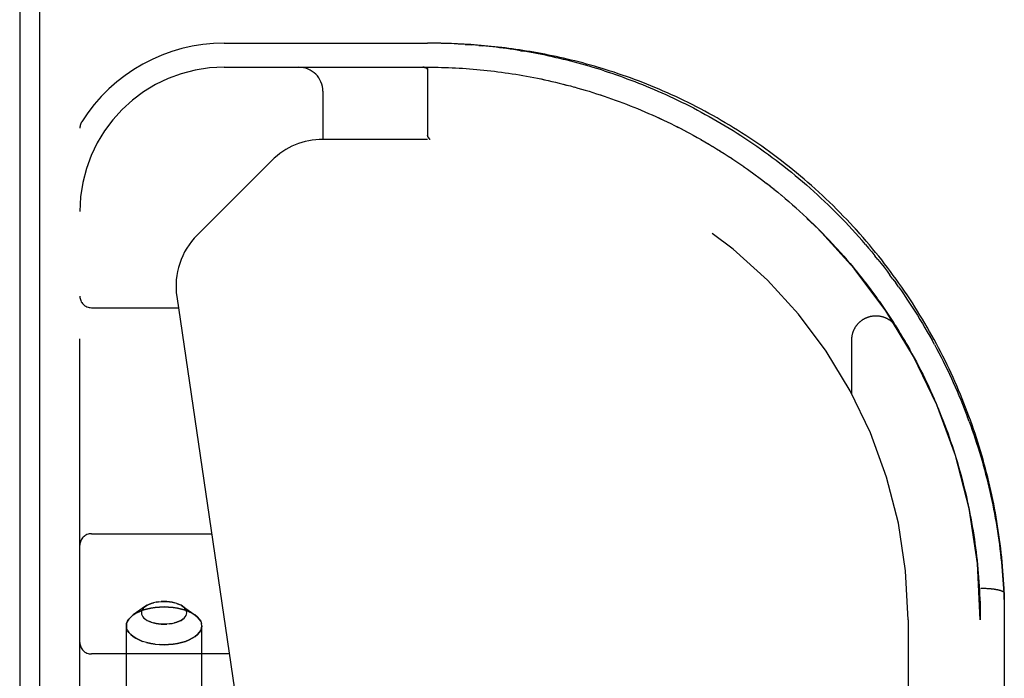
# Model space of a CAD drawing. Header units: inches. Extents: x 0 to 212, y 0 to 138.
# Tile 213 of 256: x 42.96 to 45.52, y 114.03 to 115.74. Entities that reach past the tile are written whole.
import ezdxf

# ---------------------------------------------------------------- set-up
doc = ezdxf.new("R2010")
doc.units = ezdxf.units.IN
doc.header["$LTSCALE"] = 11.6875
doc.header["$MEASUREMENT"] = 0
doc.linetypes.add('HIDDEN', pattern=[0.2, 0.1, -0.1])
doc.layers.get('0').update_dxf_attribs({"linetype": 'CONTINUOUS'})
doc.layers.add('LEFTHAND_DOOR_ASSEMBLY', color=7, linetype='CONTINUOUS')

msp = doc.modelspace()

# ---------------------------------------------------------------- linework, layer by layer
at = {"color": 7, "linetype": 'Continuous'}
msp.add_line((43.0115, 113.2664), (43.0115, 131.026), dxfattribs=at)
at = {"color": 3, "linetype": 'Continuous'}
msp.add_line((42.9595, 130.914), (42.9595, 113.366), dxfattribs=at)
at = {"layer": 'LEFTHAND_DOOR_ASSEMBLY', "color": 8, "linetype": 'HIDDEN'}
for p, q in [((43.491, 115.6815), (44.0198, 115.6815)), ((44.0286, 115.6815), (44.0198, 115.6815)), ((44.153, 115.6756), (44.1619, 115.6748)), ((44.2615, 115.662), (44.2707, 115.6604)), ((43.491, 115.619), (44.0198, 115.619)), ((44.0087, 115.619), (44.0082, 115.619)), ((44.0093, 115.619), (44.0087, 115.619)), ((44.0098, 115.6189), (44.0093, 115.619)), ((44.0103, 115.6189), (44.0098, 115.6189)), ((44.0108, 115.6189), (44.0103, 115.6189)), ((44.0112, 115.6188), (44.0108, 115.6189)), ((44.0198, 115.6134), (44.0197, 115.6136)), ((44.0198, 115.6134), (44.0198, 115.4418)), ((44.1748, 115.6107), (44.1841, 115.6096)), ((44.2675, 115.5975), (44.2769, 115.5958)), ((44.3525, 115.58), (44.3621, 115.5776)), ((43.7475, 115.5565), (43.7475, 115.4315)), ((44.3908, 115.5703), (44.4006, 115.5676)), ((44.4005, 115.5677), (44.4102, 115.565)), ((44.4198, 115.5622), (44.4296, 115.5594)), ((44.5076, 115.5337), (44.5174, 115.5301)), ((44.5173, 115.5301), (44.527, 115.5265)), ((43.116, 113.744), (43.116, 115.4609)), ((44.6711, 115.4629), (44.681, 115.4578)), ((44.6808, 115.4579), (44.6907, 115.4527)), ((44.6905, 115.4528), (44.7006, 115.4475)), ((44.0198, 115.4315), (43.7475, 115.4315)), ((44.0225, 115.4354), (44.021, 115.4377)), ((44.0219, 115.4363), (44.021, 115.4377)), ((44.0221, 115.436), (44.0225, 115.4354)), ((44.0267, 115.4315), (44.0264, 115.4315)), ((44.7003, 115.4476), (44.7104, 115.4421)), ((44.7102, 115.4422), (44.7204, 115.4366)), ((44.7201, 115.4367), (44.7304, 115.431)), ((44.7301, 115.4311), (44.7404, 115.4252)), ((44.7401, 115.4254), (44.7505, 115.4193)), ((44.7502, 115.4195), (44.7606, 115.4133)), ((44.7603, 115.4135), (44.7707, 115.4071)), ((44.7704, 115.4073), (44.7808, 115.4009)), ((44.7806, 115.401), (44.791, 115.3945)), ((43.6145, 115.3765), (43.421, 115.1829)), ((44.7907, 115.3946), (44.8011, 115.388)), ((44.8008, 115.3881), (44.8112, 115.3814)), ((44.8109, 115.3815), (44.8213, 115.3746)), ((44.821, 115.3748), (44.8313, 115.3678)), ((44.9392, 115.3761), (44.9291, 115.3838)), ((44.8311, 115.368), (44.8414, 115.3609)), ((44.8411, 115.3611), (44.8514, 115.3539)), ((44.8511, 115.354), (44.8613, 115.3467)), ((44.8611, 115.3469), (44.8712, 115.3395)), ((44.871, 115.3397), (44.8811, 115.3321)), ((44.8809, 115.3323), (44.891, 115.3247)), ((44.8907, 115.3249), (44.9008, 115.3171)), ((44.9006, 115.3173), (44.9106, 115.3095)), ((44.9103, 115.3097), (44.9203, 115.3017)), ((44.9201, 115.3019), (44.93, 115.2939)), ((44.9297, 115.2941), (44.9396, 115.2859)), ((44.9394, 115.2861), (44.9492, 115.2779)), ((44.9489, 115.2781), (44.9587, 115.2697)), ((44.9584, 115.2699), (44.9681, 115.2615)), ((44.9679, 115.2617), (44.9775, 115.2532)), ((44.9773, 115.2534), (44.9868, 115.2448)), ((44.9866, 115.2449), (44.9961, 115.2362)), ((44.9959, 115.2364), (45.0053, 115.2276)), ((45.0051, 115.2278), (45.0144, 115.219)), ((45.0142, 115.2192), (45.0235, 115.2102)), ((45.106, 115.2159), (45.0971, 115.2251)), ((45.0233, 115.2104), (45.0325, 115.2014)), ((45.0323, 115.2015), (45.0414, 115.1924)), ((45.0412, 115.1926), (45.0502, 115.1834)), ((45.05, 115.1836), (45.0589, 115.1743)), ((45.0587, 115.1745), (45.0676, 115.1652)), ((45.1577, 115.1587), (45.1493, 115.1684)), ((45.0674, 115.1654), (45.0762, 115.1559)), ((45.076, 115.1561), (45.0847, 115.1466)), ((45.0845, 115.1468), (45.0931, 115.1373)), ((45.0929, 115.1374), (45.1014, 115.1278)), ((45.1013, 115.128), (45.1097, 115.1183)), ((45.1095, 115.1185), (45.1178, 115.1087)), ((45.1904, 115.1192), (45.1823, 115.1292)), ((45.1177, 115.1089), (45.1259, 115.0991)), ((45.1257, 115.0993), (45.1338, 115.0894)), ((45.1337, 115.0896), (45.1417, 115.0796)), ((45.1416, 115.0798), (45.1495, 115.0698)), ((45.1494, 115.07), (45.1572, 115.0599)), ((45.2292, 115.0686), (45.2216, 115.0788)), ((45.2292, 115.0686), (45.2366, 115.0583)), ((45.157, 115.0601), (45.1648, 115.05)), ((45.1646, 115.0502), (45.1723, 115.04)), ((45.1721, 115.0402), (45.1797, 115.03)), ((45.244, 115.0479), (45.2366, 115.0583)), ((43.3679, 115.0227), (43.5512, 113.7759)), ((45.1795, 115.0301), (45.187, 115.0199)), ((45.1868, 115.0201), (45.1942, 115.0097)), ((43.146, 114.994), (43.3721, 114.994)), ((45.1941, 115.0099), (45.2013, 114.9996)), ((45.2012, 114.9997), (45.2083, 114.9893)), ((45.2082, 114.9895), (45.2152, 114.9791)), ((45.2151, 114.9792), (45.222, 114.9688)), ((45.2219, 114.9689), (45.2287, 114.9584)), ((45.2286, 114.9586), (45.2353, 114.948)), ((45.2352, 114.9482), (45.2418, 114.9376)), ((45.2417, 114.9378), (45.2482, 114.9271)), ((45.1225, 114.7691), (45.1225, 114.9107)), ((45.2544, 114.9168), (45.2606, 114.9063)), ((45.2606, 114.9063), (45.2668, 114.8956)), ((45.2667, 114.8957), (45.2728, 114.885)), ((45.2727, 114.8851), (45.2787, 114.8743)), ((45.3369, 114.8986), (45.3309, 114.9095)), ((45.3537, 114.8786), (45.348, 114.8894)), ((45.2786, 114.8745), (45.2845, 114.8637)), ((45.2844, 114.8638), (45.2902, 114.853)), ((45.3066, 114.821), (45.3119, 114.8101)), ((45.3119, 114.8102), (45.3171, 114.7993)), ((45.3222, 114.7886), (45.3271, 114.7778)), ((45.332, 114.7669), (45.3368, 114.756)), ((45.3368, 114.756), (45.3416, 114.745)), ((45.3415, 114.7451), (45.3461, 114.7341)), ((45.3461, 114.7342), (45.3506, 114.7232)), ((45.3506, 114.7233), (45.355, 114.7123)), ((45.355, 114.7124), (45.3593, 114.7013)), ((45.4274, 114.6982), (45.4233, 114.7095)), ((45.4032, 114.5693), (45.4063, 114.5581)), ((45.4063, 114.5582), (45.4092, 114.5471)), ((45.4092, 114.5472), (45.4121, 114.536)), ((45.4121, 114.5361), (45.4148, 114.525)), ((45.4148, 114.525), (45.4175, 114.5139)), ((45.4175, 114.514), (45.4201, 114.5028)), ((45.4201, 114.5029), (45.4226, 114.4918)), ((45.4226, 114.4918), (45.425, 114.4807)), ((45.425, 114.4808), (45.4273, 114.4696)), ((45.4273, 114.4697), (45.4295, 114.4585)), ((45.4295, 114.4586), (45.4316, 114.4475)), ((45.4316, 114.4475), (45.4336, 114.4364)), ((45.4336, 114.4364), (45.4356, 114.4253)), ((43.146, 114.4065), (43.4585, 114.4065)), ((45.452, 114.2927), (45.4528, 114.2816)), ((45.4574, 114.265), (45.4596, 114.265)), ((45.4596, 114.265), (45.4619, 114.265)), ((45.4619, 114.265), (45.4641, 114.2649)), ((45.4641, 114.2649), (45.4664, 114.2649)), ((45.4664, 114.2649), (45.4686, 114.2648)), ((45.4686, 114.2648), (45.4708, 114.2647)), ((45.4708, 114.2647), (45.473, 114.2646)), ((45.473, 114.2646), (45.4751, 114.2644)), ((45.4751, 114.2644), (45.4773, 114.2643)), ((45.4773, 114.2643), (45.4794, 114.2641)), ((45.5187, 114.2525), (45.5188, 114.2523)), ((45.5188, 114.2523), (45.5188, 112.559)), ((43.3348, 114.2304), (43.3276, 114.2302)), ((43.3683, 114.2252), (43.3739, 114.223)), ((43.3789, 114.2205), (43.3829, 114.218)), ((43.248, 114.1899), (43.2547, 114.1955)), ((43.2866, 114.218), (43.2547, 114.1955)), ((43.2825, 114.2147), (43.2866, 114.218)), ((43.3829, 114.218), (43.4148, 114.1955)), ((43.3012, 114.1767), (43.2956, 114.1789)), ((43.3348, 114.1714), (43.3419, 114.1717)), ((43.4328, 114.1672), (43.432, 114.1731)), ((45.2688, 114.1825), (45.2688, 112.201)), ((45.4563, 112.6215), (45.4563, 114.1825)), ((43.2368, 113.744), (43.2368, 114.1672)), ((43.2368, 114.1672), (43.2375, 114.1613)), ((43.4328, 113.744), (43.4328, 114.1672)), ((43.3348, 114.1182), (43.3229, 114.1185)), ((43.5044, 114.094), (43.146, 114.094))]:
    msp.add_line(p, q, dxfattribs=at)
for points in [[(44.1173, 115.6784), (44.1084, 115.6789), (44.0995, 115.6794), (44.0906, 115.6799), (44.0818, 115.6803), (44.0729, 115.6806), (44.064, 115.6809), (44.0552, 115.6811), (44.0463, 115.6813), (44.0375, 115.6814), (44.0283, 115.6815)], [(45.1349, 115.1952), (45.1264, 115.2046), (45.1178, 115.2139), (45.1091, 115.2231), (45.1003, 115.2323), (45.0914, 115.2414), (45.0825, 115.2504), (45.0735, 115.2593), (45.0643, 115.2682), (45.0552, 115.277), (45.0459, 115.2857), (45.0365, 115.2943), (45.0271, 115.3029), (45.0176, 115.3114), (45.0081, 115.3198), (44.9984, 115.3281), (44.9887, 115.3363), (44.9789, 115.3444), (44.9691, 115.3525), (44.9592, 115.3605), (44.9492, 115.3683), (44.9392, 115.3761), (44.9291, 115.3838), (44.9189, 115.3914), (44.9087, 115.3989), (44.8985, 115.4063), (44.8882, 115.4136), (44.8778, 115.4208), (44.8674, 115.4279), (44.857, 115.4349), (44.8465, 115.4418), (44.836, 115.4486), (44.8254, 115.4553), (44.8149, 115.4618), (44.8042, 115.4683), (44.7936, 115.4747), (44.7829, 115.481), (44.7722, 115.4871), (44.7615, 115.4932), (44.7508, 115.4991), (44.74, 115.505), (44.7292, 115.5107), (44.7185, 115.5163), (44.7077, 115.5218), (44.6969, 115.5272), (44.6861, 115.5325), (44.6753, 115.5377), (44.6646, 115.5427), (44.6538, 115.5477), (44.643, 115.5525), (44.6323, 115.5572), (44.6216, 115.5619), (44.6108, 115.5664), (44.6001, 115.5708), (44.5895, 115.5751), (44.5788, 115.5793), (44.5682, 115.5834), (44.5576, 115.5874), (44.547, 115.5913), (44.5364, 115.595), (44.5259, 115.5987), (44.5154, 115.6023), (44.505, 115.6058), (44.4946, 115.6091), (44.4842, 115.6124), (44.4739, 115.6156), (44.4636, 115.6187), (44.4534, 115.6217), (44.4432, 115.6246), (44.433, 115.6274), (44.4229, 115.6301), (44.4128, 115.6328), (44.4028, 115.6353), (44.3929, 115.6378), (44.3829, 115.6401), (44.3731, 115.6424), (44.3632, 115.6447), (44.3535, 115.6468), (44.3437, 115.6488), (44.334, 115.6508), (44.3244, 115.6527), (44.3148, 115.6546), (44.3053, 115.6563), (44.2958, 115.658), (44.2863, 115.6596), (44.2769, 115.6612), (44.2676, 115.6627), (44.2583, 115.6641), (44.249, 115.6654), (44.2398, 115.6667), (44.2306, 115.6679), (44.2215, 115.6691), (44.2124, 115.6702), (44.2033, 115.6713), (44.1943, 115.6723), (44.1854, 115.6732), (44.1764, 115.6741), (44.1675, 115.6749), (44.1586, 115.6757), (44.1498, 115.6764), (44.141, 115.6771), (44.1322, 115.6777), (44.1234, 115.6783), (44.1147, 115.6788), (44.106, 115.6793), (44.0973, 115.6797), (44.0886, 115.6801), (44.08, 115.6805), (44.0713, 115.6807), (44.0627, 115.681), (44.0541, 115.6812), (44.0455, 115.6813), (44.0369, 115.6815)], [(44.3731, 115.6424), (44.3632, 115.6447), (44.3535, 115.6468), (44.3437, 115.6488), (44.334, 115.6508), (44.3244, 115.6527), (44.3148, 115.6546), (44.3053, 115.6563), (44.2958, 115.658), (44.2863, 115.6596), (44.277, 115.6612), (44.2676, 115.6627), (44.2583, 115.6641), (44.249, 115.6654), (44.2398, 115.6667), (44.2306, 115.6679), (44.2215, 115.6691), (44.2124, 115.6702), (44.2034, 115.6713), (44.1943, 115.6723), (44.1854, 115.6732), (44.1764, 115.6741), (44.1675, 115.6749), (44.1586, 115.6757), (44.1498, 115.6764), (44.141, 115.6771), (44.1322, 115.6777), (44.1234, 115.6783), (44.1147, 115.6788), (44.106, 115.6793), (44.0973, 115.6797), (44.0886, 115.6801), (44.08, 115.6805), (44.0713, 115.6807), (44.0627, 115.681), (44.0541, 115.6812), (44.0455, 115.6813), (44.0369, 115.6815)], [(44.1173, 115.6784), (44.1262, 115.6778), (44.1351, 115.6771)], [(44.153, 115.6756), (44.144, 115.6764), (44.1351, 115.6771)], [(44.2615, 115.662), (44.2523, 115.6634), (44.2432, 115.6648), (44.2341, 115.6662), (44.225, 115.6675), (44.216, 115.6687), (44.2069, 115.6698), (44.1979, 115.6709), (44.1889, 115.672), (44.1799, 115.673), (44.1709, 115.6739), (44.1619, 115.6748)], [(44.4789, 115.6096), (44.4691, 115.6127), (44.4594, 115.6157), (44.4497, 115.6187), (44.44, 115.6215), (44.4303, 115.6243), (44.4207, 115.627), (44.4111, 115.6296), (44.4016, 115.6322), (44.3921, 115.6347), (44.3826, 115.6371), (44.3731, 115.6394), (44.3636, 115.6416), (44.3542, 115.6438), (44.3448, 115.6459), (44.3355, 115.648), (44.3261, 115.65), (44.3168, 115.6519), (44.3075, 115.6537), (44.2983, 115.6555), (44.2891, 115.6572), (44.2798, 115.6589), (44.2707, 115.6604)], [(44.919, 115.3914), (44.9088, 115.3989), (44.8985, 115.4063), (44.8882, 115.4136), (44.8778, 115.4208), (44.8674, 115.4279), (44.857, 115.4349), (44.8465, 115.4418), (44.836, 115.4486), (44.8254, 115.4553), (44.8149, 115.4618), (44.8042, 115.4683), (44.7936, 115.4747), (44.7829, 115.481), (44.7722, 115.4871), (44.7615, 115.4932), (44.7508, 115.4991), (44.74, 115.5049), (44.7293, 115.5107), (44.7185, 115.5163), (44.7077, 115.5218), (44.6969, 115.5272), (44.6861, 115.5325), (44.6754, 115.5377), (44.6646, 115.5427), (44.6538, 115.5477), (44.643, 115.5525), (44.6323, 115.5572), (44.6216, 115.5619), (44.6108, 115.5664), (44.6001, 115.5708), (44.5895, 115.5751), (44.5788, 115.5793), (44.5682, 115.5834), (44.5576, 115.5874), (44.547, 115.5913), (44.5364, 115.595), (44.5259, 115.5987), (44.5154, 115.6023), (44.505, 115.6058), (44.4946, 115.6091), (44.4842, 115.6124), (44.4739, 115.6156), (44.4636, 115.6187), (44.4534, 115.6217), (44.4432, 115.6246), (44.433, 115.6274), (44.4229, 115.6301), (44.4128, 115.6328), (44.4028, 115.6353), (44.3929, 115.6378), (44.3829, 115.6401)], [(44.007, 115.619), (44.0076, 115.619), (44.0082, 115.619)], [(44.0082, 115.619), (44.0076, 115.619), (44.007, 115.619)], [(44.0112, 115.6188), (44.0117, 115.6187), (44.0121, 115.6187), (44.0125, 115.6186), (44.0129, 115.6185), (44.0133, 115.6185), (44.0136, 115.6184), (44.014, 115.6183), (44.0143, 115.6182), (44.0146, 115.6181), (44.0149, 115.618), (44.0152, 115.6179), (44.0155, 115.6178), (44.0158, 115.6177), (44.016, 115.6176), (44.0163, 115.6175), (44.0165, 115.6174), (44.0167, 115.6173), (44.0169, 115.6172), (44.0171, 115.6171), (44.0173, 115.617), (44.0175, 115.6169), (44.0177, 115.6168), (44.0178, 115.6167), (44.018, 115.6166), (44.0181, 115.6164), (44.0183, 115.6163), (44.0184, 115.6162), (44.0185, 115.6161), (44.0187, 115.616), (44.0188, 115.6159), (44.0189, 115.6157), (44.019, 115.6156), (44.0191, 115.6155), (44.0191, 115.6154), (44.0192, 115.6152), (44.0193, 115.6151), (44.0194, 115.615), (44.0194, 115.6149), (44.0195, 115.6147), (44.0195, 115.6146), (44.0196, 115.6145), (44.0196, 115.6143), (44.0197, 115.6142), (44.0197, 115.614), (44.0197, 115.6139), (44.0197, 115.6137), (44.0197, 115.6136), (44.0198, 115.6134)], [(44.0198, 115.619), (44.0288, 115.619), (44.0379, 115.6189), (44.047, 115.6188), (44.0561, 115.6186), (44.0652, 115.6183), (44.0743, 115.618), (44.0834, 115.6176), (44.0925, 115.6172), (44.1016, 115.6167), (44.1108, 115.6162), (44.1199, 115.6156), (44.129, 115.6149), (44.1382, 115.6142), (44.1473, 115.6134), (44.1565, 115.6125), (44.1657, 115.6116), (44.1749, 115.6106)], [(44.0379, 115.6189), (44.047, 115.6188), (44.0561, 115.6186), (44.0652, 115.6183), (44.0743, 115.618), (44.0834, 115.6176), (44.0925, 115.6172), (44.1016, 115.6167), (44.1107, 115.6162), (44.1199, 115.6156), (44.129, 115.6149), (44.1381, 115.6142), (44.1473, 115.6134), (44.1565, 115.6125), (44.1656, 115.6116), (44.1748, 115.6107)], [(44.184, 115.6096), (44.1933, 115.6085), (44.2025, 115.6074), (44.2118, 115.6062), (44.221, 115.6049), (44.2303, 115.6035), (44.2396, 115.6021), (44.2489, 115.6007), (44.2582, 115.5991), (44.2676, 115.5975)], [(44.1933, 115.6085), (44.2025, 115.6074), (44.2117, 115.6062), (44.221, 115.6049), (44.2303, 115.6035), (44.2396, 115.6021), (44.2489, 115.6007), (44.2582, 115.5991), (44.2675, 115.5975)], [(44.4789, 115.6096), (44.4887, 115.6064), (44.4985, 115.6032), (44.5083, 115.5998), (44.5182, 115.5964), (44.5281, 115.5929), (44.538, 115.5892), (44.548, 115.5855), (44.558, 115.5817), (44.568, 115.5778), (44.5781, 115.5739), (44.5881, 115.5698), (44.5982, 115.5656), (44.6084, 115.5613), (44.6185, 115.557), (44.6287, 115.5525), (44.6388, 115.5479), (44.649, 115.5433), (44.6593, 115.5385), (44.6695, 115.5336), (44.6798, 115.5286), (44.69, 115.5236), (44.7003, 115.5184), (44.7106, 115.5131), (44.7209, 115.5077), (44.7312, 115.5022), (44.7415, 115.4966), (44.7518, 115.4909), (44.7621, 115.485), (44.7725, 115.4791), (44.7828, 115.4731), (44.7931, 115.4669), (44.8034, 115.4607), (44.8137, 115.4543), (44.824, 115.4478), (44.8342, 115.4412), (44.8445, 115.4346), (44.8547, 115.4278), (44.8649, 115.4209), (44.8751, 115.4138), (44.8853, 115.4067), (44.8954, 115.3995), (44.9055, 115.3922), (44.9156, 115.3847), (44.9256, 115.3772), (44.9356, 115.3696), (44.9455, 115.3618), (44.9554, 115.354), (44.9653, 115.346), (44.9751, 115.338), (44.9849, 115.3299), (44.9946, 115.3216), (45.0042, 115.3133), (45.0138, 115.3049), (45.0233, 115.2964), (45.0328, 115.2878), (45.0422, 115.2791), (45.0515, 115.2703), (45.0608, 115.2614), (45.07, 115.2525), (45.0791, 115.2435), (45.0882, 115.2343), (45.0971, 115.2251)], [(44.2769, 115.5958), (44.2863, 115.5941), (44.2957, 115.5923), (44.3051, 115.5904), (44.3146, 115.5885), (44.3241, 115.5864)], [(44.2863, 115.5941), (44.2957, 115.5923), (44.3051, 115.5904), (44.3145, 115.5885), (44.324, 115.5865)], [(44.324, 115.5865), (44.3335, 115.5844), (44.3431, 115.5822), (44.3526, 115.58)], [(44.3335, 115.5844), (44.343, 115.5822), (44.3525, 115.58)], [(44.3621, 115.5777), (44.3717, 115.5753), (44.3813, 115.5728), (44.3909, 115.5703)], [(44.3716, 115.5753), (44.3812, 115.5728), (44.3908, 115.5703)], [(44.4102, 115.565), (44.4199, 115.5622), (44.4297, 115.5593)], [(44.4296, 115.5594), (44.4394, 115.5564), (44.4492, 115.5534), (44.459, 115.5503), (44.4688, 115.5471), (44.4785, 115.5438), (44.4883, 115.5405), (44.498, 115.5371), (44.5077, 115.5336)], [(44.4393, 115.5564), (44.4491, 115.5534), (44.4589, 115.5503), (44.4687, 115.5471), (44.4784, 115.5439), (44.4882, 115.5405), (44.4979, 115.5371), (44.5076, 115.5337)], [(44.527, 115.5265), (44.5367, 115.5228), (44.5463, 115.5191), (44.5558, 115.5153), (44.5654, 115.5114), (44.575, 115.5074), (44.5846, 115.5034), (44.5941, 115.4992), (44.6037, 115.495), (44.6133, 115.4907), (44.6229, 115.4863), (44.6325, 115.4818)], [(44.5366, 115.5228), (44.5462, 115.5191), (44.5558, 115.5153), (44.5654, 115.5114)], [(44.575, 115.5074), (44.5846, 115.5033), (44.5942, 115.4992), (44.6038, 115.495), (44.6134, 115.4907), (44.623, 115.4862), (44.6326, 115.4818)], [(44.6325, 115.4818), (44.6422, 115.4772), (44.6519, 115.4725), (44.6615, 115.4677), (44.6712, 115.4628)], [(44.6421, 115.4772), (44.6517, 115.4726), (44.6614, 115.4678), (44.6711, 115.4629)], [(44.021, 115.4377), (44.0209, 115.4379), (44.0208, 115.4381), (44.0206, 115.4383), (44.0205, 115.4385), (44.0205, 115.4387), (44.0204, 115.4388), (44.0203, 115.439), (44.0202, 115.4392), (44.0201, 115.4394), (44.0201, 115.4396), (44.02, 115.4398), (44.02, 115.44), (44.0199, 115.4403), (44.0199, 115.4405), (44.0198, 115.4407), (44.0198, 115.4409), (44.0198, 115.4411), (44.0198, 115.4414), (44.0198, 115.4416), (44.0198, 115.4418)], [(44.0203, 115.4391), (44.0204, 115.4389), (44.0204, 115.4387), (44.0205, 115.4385), (44.0206, 115.4383), (44.0207, 115.4381), (44.0208, 115.4379), (44.021, 115.4377)], [(44.0225, 115.4354), (44.0227, 115.4351), (44.0229, 115.4348), (44.0231, 115.4346), (44.0233, 115.4343), (44.0235, 115.4341), (44.0237, 115.4338), (44.0239, 115.4336)], [(44.0239, 115.4335), (44.0237, 115.4338), (44.0235, 115.434), (44.0233, 115.4343), (44.0231, 115.4345), (44.0229, 115.4348), (44.0227, 115.4351), (44.0225, 115.4354)], [(44.0239, 115.4336), (44.024, 115.4334), (44.0242, 115.4332), (44.0244, 115.433), (44.0246, 115.4328), (44.0247, 115.4326), (44.0249, 115.4325), (44.025, 115.4323), (44.0252, 115.4322), (44.0253, 115.4321), (44.0255, 115.4319), (44.0256, 115.4319), (44.0258, 115.4318), (44.0259, 115.4317), (44.0261, 115.4316), (44.0262, 115.4316), (44.0264, 115.4316)], [(44.0265, 115.4315), (44.0263, 115.4316), (44.0261, 115.4316), (44.026, 115.4316), (44.0258, 115.4317), (44.0257, 115.4318), (44.0256, 115.4318), (44.0254, 115.4319), (44.0253, 115.432), (44.0251, 115.4322), (44.025, 115.4323), (44.0248, 115.4324), (44.0247, 115.4326), (44.0245, 115.4328), (44.0244, 115.4329), (44.0242, 115.4331), (44.024, 115.4333), (44.0239, 115.4335)], [(45.348, 114.8894), (45.3423, 114.9002), (45.3365, 114.911), (45.3306, 114.9217), (45.3246, 114.9324), (45.3184, 114.9431), (45.3122, 114.9538), (45.3059, 114.9643), (45.2995, 114.9749), (45.293, 114.9854), (45.2864, 114.9959), (45.2798, 115.0063), (45.273, 115.0167), (45.2661, 115.0271), (45.2591, 115.0374), (45.2521, 115.0476), (45.2449, 115.0579), (45.2377, 115.068), (45.2303, 115.0781), (45.2229, 115.0882), (45.2153, 115.0982), (45.2077, 115.1082), (45.2, 115.1181), (45.1922, 115.1279), (45.1843, 115.1377), (45.1763, 115.1474), (45.1682, 115.1571), (45.16, 115.1667), (45.1517, 115.1763), (45.1434, 115.1858), (45.135, 115.1952), (45.1264, 115.2046), (45.1178, 115.2139), (45.1091, 115.2231), (45.1003, 115.2323), (45.0915, 115.2414), (45.0825, 115.2504), (45.0735, 115.2593), (45.0644, 115.2682), (45.0552, 115.277), (45.0459, 115.2857), (45.0365, 115.2943), (45.0271, 115.3029), (45.0176, 115.3114), (45.0081, 115.3198), (44.9984, 115.3281), (44.9887, 115.3363), (44.9789, 115.3444), (44.9691, 115.3525), (44.9592, 115.3604), (44.9492, 115.3683)], [(45.106, 115.2159), (45.1148, 115.2065), (45.1236, 115.1971), (45.1322, 115.1876), (45.1408, 115.178), (45.1493, 115.1684)], [(45.1577, 115.1587), (45.166, 115.1489), (45.1742, 115.1391), (45.1823, 115.1292)], [(45.1904, 115.1192), (45.1983, 115.1092), (45.2062, 115.0991), (45.2139, 115.089), (45.2216, 115.0788)], [(45.244, 115.0479), (45.2513, 115.0375), (45.2585, 115.0271), (45.2656, 115.0166), (45.2725, 115.0061), (45.2794, 114.9955), (45.2862, 114.9849), (45.2929, 114.9742), (45.2995, 114.9636), (45.306, 114.9528), (45.3123, 114.9421), (45.3186, 114.9312), (45.3248, 114.9204), (45.3309, 114.9095)], [(45.1225, 114.9106), (45.1225, 114.9117), (45.1225, 114.9128), (45.1226, 114.914), (45.1226, 114.9151), (45.1227, 114.9162), (45.1228, 114.9174), (45.123, 114.9185), (45.1231, 114.9196), (45.1233, 114.9207), (45.1235, 114.9219), (45.1237, 114.923), (45.1239, 114.9241), (45.1242, 114.9252), (45.1245, 114.9263), (45.1248, 114.9274), (45.1251, 114.9285), (45.1254, 114.9296), (45.1258, 114.9307), (45.1261, 114.9318), (45.1265, 114.9328), (45.127, 114.9339), (45.1274, 114.9349), (45.1278, 114.936), (45.1283, 114.937), (45.1288, 114.938), (45.1293, 114.9391), (45.1298, 114.9401), (45.1304, 114.9411), (45.1309, 114.9421), (45.1315, 114.943), (45.1321, 114.944), (45.1327, 114.945), (45.1334, 114.9459), (45.134, 114.9468), (45.1347, 114.9478), (45.1354, 114.9487), (45.1361, 114.9496), (45.1368, 114.9505), (45.1375, 114.9513), (45.1383, 114.9522), (45.139, 114.953), (45.1398, 114.9539), (45.1406, 114.9547), (45.1414, 114.9555), (45.1422, 114.9563), (45.1431, 114.957), (45.1439, 114.9578), (45.1448, 114.9585), (45.1457, 114.9593), (45.1466, 114.96), (45.1475, 114.9606), (45.1484, 114.9613), (45.1493, 114.962), (45.1503, 114.9626), (45.1512, 114.9632), (45.1522, 114.9639), (45.1532, 114.9644), (45.1541, 114.965), (45.1551, 114.9656), (45.1561, 114.9661), (45.1572, 114.9666), (45.1582, 114.9671), (45.1592, 114.9676), (45.1603, 114.9681), (45.1613, 114.9685), (45.1624, 114.9689), (45.1634, 114.9693), (45.1645, 114.9697), (45.1656, 114.9701), (45.1667, 114.9704), (45.1678, 114.9707), (45.1689, 114.971), (45.17, 114.9713), (45.1711, 114.9716), (45.1722, 114.9718), (45.1733, 114.972), (45.1744, 114.9722), (45.1755, 114.9724), (45.1767, 114.9726), (45.1778, 114.9727), (45.1789, 114.9729), (45.1801, 114.973), (45.1812, 114.973), (45.1823, 114.9731), (45.1835, 114.9731), (45.1846, 114.9731), (45.1857, 114.9731), (45.1869, 114.9731), (45.188, 114.9731), (45.1892, 114.973), (45.1903, 114.9729), (45.1914, 114.9728), (45.1926, 114.9727), (45.1937, 114.9725), (45.1948, 114.9724), (45.1959, 114.9722), (45.1971, 114.972), (45.1982, 114.9717), (45.1993, 114.9715), (45.2004, 114.9712), (45.2015, 114.9709), (45.2026, 114.9706), (45.2037, 114.9703), (45.2048, 114.9699), (45.2058, 114.9696), (45.2069, 114.9692), (45.208, 114.9688), (45.209, 114.9683), (45.2101, 114.9679), (45.2111, 114.9674), (45.2121, 114.9669), (45.2132, 114.9664), (45.2142, 114.9659), (45.2152, 114.9654), (45.2162, 114.9648), (45.2171, 114.9642), (45.2181, 114.9636), (45.2191, 114.963), (45.22, 114.9624), (45.221, 114.9618), (45.2219, 114.9611), (45.2228, 114.9604), (45.2237, 114.9597), (45.2246, 114.959), (45.2255, 114.9583), (45.2263, 114.9575), (45.2272, 114.9568), (45.228, 114.956), (45.2288, 114.9552), (45.2296, 114.9544), (45.2304, 114.9536), (45.2312, 114.9527), (45.2319, 114.9519), (45.2327, 114.951), (45.2334, 114.9501), (45.2341, 114.9493), (45.2348, 114.9484), (45.2355, 114.9474), (45.2361, 114.9465), (45.2368, 114.9456), (45.2374, 114.9447), (45.238, 114.9438)], [(45.2481, 114.9273), (45.2545, 114.9166), (45.2607, 114.9061)], [(45.3369, 114.8986), (45.3428, 114.8877), (45.3486, 114.8767), (45.3542, 114.8658), (45.3598, 114.8547), (45.3653, 114.8437), (45.3707, 114.8326), (45.3759, 114.8215), (45.3811, 114.8104), (45.3862, 114.7993), (45.3912, 114.7881), (45.3961, 114.7769), (45.4008, 114.7657), (45.4055, 114.7545), (45.4101, 114.7433), (45.4146, 114.732), (45.419, 114.7208), (45.4233, 114.7095)], [(45.4728, 114.5648), (45.4698, 114.5762), (45.4667, 114.5877), (45.4635, 114.5991), (45.4603, 114.6105), (45.4569, 114.6219), (45.4535, 114.6333), (45.4499, 114.6447), (45.4463, 114.656), (45.4426, 114.6674), (45.4387, 114.6787), (45.4348, 114.69), (45.4308, 114.7013), (45.4267, 114.7125), (45.4225, 114.7238), (45.4182, 114.735), (45.4138, 114.7462), (45.4093, 114.7574), (45.4047, 114.7685), (45.4001, 114.7796), (45.3953, 114.7907), (45.3904, 114.8018), (45.3855, 114.8129), (45.3804, 114.8239), (45.3752, 114.8349), (45.37, 114.8458), (45.3646, 114.8568), (45.3592, 114.8677), (45.3537, 114.8786)], [(45.2901, 114.8532), (45.2958, 114.8423), (45.3013, 114.8316), (45.3067, 114.8208)], [(45.2957, 114.8425), (45.3012, 114.8317), (45.3066, 114.821)], [(45.3171, 114.7994), (45.3222, 114.7885), (45.3272, 114.7776)], [(45.3271, 114.7778), (45.3321, 114.7668), (45.3369, 114.7559)], [(45.3593, 114.7014), (45.3635, 114.6904), (45.3676, 114.6794), (45.3716, 114.6684)], [(45.3635, 114.6905), (45.3676, 114.6795), (45.3716, 114.6685)], [(45.4274, 114.6982), (45.4315, 114.6869), (45.4355, 114.6756), (45.4394, 114.6642), (45.4432, 114.6529), (45.4469, 114.6415), (45.4505, 114.6301), (45.454, 114.6188), (45.4574, 114.6074), (45.4608, 114.596), (45.464, 114.5846), (45.4671, 114.5731), (45.4701, 114.5617), (45.4731, 114.5503), (45.4759, 114.5389), (45.4787, 114.5274), (45.4813, 114.516), (45.4839, 114.5045), (45.4864, 114.4931), (45.4887, 114.4816), (45.491, 114.4702), (45.4932, 114.4587), (45.4953, 114.4472), (45.4973, 114.4358), (45.4992, 114.4243), (45.5011, 114.4128), (45.5028, 114.4014), (45.5044, 114.3899), (45.506, 114.3784), (45.5075, 114.367), (45.5088, 114.3555), (45.5101, 114.344), (45.5113, 114.3326), (45.5124, 114.3211), (45.5134, 114.3096), (45.5144, 114.2982), (45.5152, 114.2867), (45.5159, 114.2753), (45.5166, 114.2638), (45.5172, 114.2524), (45.5177, 114.241), (45.5181, 114.2295), (45.5184, 114.2181), (45.5186, 114.2067), (45.5188, 114.1952)], [(45.3716, 114.6685), (45.3755, 114.6574), (45.3793, 114.6464), (45.383, 114.6354)], [(45.3755, 114.6575), (45.3793, 114.6465), (45.383, 114.6355)], [(45.383, 114.6355), (45.3866, 114.6244), (45.3901, 114.6134), (45.3935, 114.6023), (45.3969, 114.5913), (45.4001, 114.5803)], [(45.3866, 114.6245), (45.3901, 114.6135), (45.3935, 114.6024), (45.3968, 114.5914), (45.4001, 114.5803), (45.4032, 114.5692)], [(45.5187, 114.2525), (45.5182, 114.264), (45.5176, 114.2756), (45.5169, 114.2872), (45.5161, 114.2988), (45.5152, 114.3105), (45.5142, 114.3221), (45.5132, 114.3337), (45.512, 114.3453), (45.5108, 114.3569), (45.5094, 114.3685), (45.508, 114.3801), (45.5065, 114.3917), (45.5049, 114.4033), (45.5032, 114.4149), (45.5014, 114.4265), (45.4995, 114.438), (45.4975, 114.4496), (45.4955, 114.4612), (45.4933, 114.4727), (45.4911, 114.4843), (45.4887, 114.4958), (45.4863, 114.5073), (45.4838, 114.5188), (45.4812, 114.5303), (45.4785, 114.5418), (45.4757, 114.5533), (45.4728, 114.5648)], [(45.4356, 114.4254), (45.4374, 114.4142), (45.4392, 114.4032), (45.4409, 114.3921)], [(45.4374, 114.4143), (45.4392, 114.4032), (45.4409, 114.3922)], [(45.4409, 114.3922), (45.4425, 114.381), (45.444, 114.37), (45.4454, 114.3589), (45.4467, 114.3479)], [(45.4425, 114.3811), (45.444, 114.37), (45.4454, 114.359), (45.4467, 114.3479)], [(45.4467, 114.3479), (45.4479, 114.3368), (45.4491, 114.3258), (45.4502, 114.3147), (45.4511, 114.3037), (45.452, 114.2926)], [(45.4479, 114.3368), (45.4491, 114.3258), (45.4502, 114.3147), (45.4511, 114.3037), (45.452, 114.2927)], [(45.4528, 114.2816), (45.4535, 114.2706), (45.4542, 114.2596), (45.4547, 114.2485), (45.4552, 114.2375), (45.4556, 114.2265), (45.4559, 114.2155), (45.4561, 114.2045), (45.4562, 114.1935), (45.4563, 114.1825)], [(45.4794, 114.2641), (45.4815, 114.264), (45.4825, 114.2639), (45.4835, 114.2638), (45.4845, 114.2637), (45.4855, 114.2636), (45.4865, 114.2635), (45.4875, 114.2633), (45.4885, 114.2632), (45.4894, 114.2631), (45.4904, 114.263), (45.4913, 114.2629), (45.4923, 114.2627), (45.4932, 114.2626), (45.4941, 114.2625), (45.495, 114.2623), (45.4959, 114.2622), (45.4967, 114.262), (45.4976, 114.2619), (45.4984, 114.2617), (45.4992, 114.2616), (45.5, 114.2614), (45.5008, 114.2612), (45.5016, 114.2611), (45.5024, 114.2609), (45.5032, 114.2607), (45.5039, 114.2606), (45.5046, 114.2604), (45.5053, 114.2602), (45.506, 114.26), (45.5067, 114.2598), (45.5073, 114.2597), (45.508, 114.2595), (45.5086, 114.2593), (45.5092, 114.2591), (45.5098, 114.2589), (45.5104, 114.2587), (45.5109, 114.2585), (45.5115, 114.2583), (45.512, 114.2581), (45.5125, 114.2579), (45.513, 114.2577), (45.5134, 114.2575), (45.5139, 114.2573), (45.5143, 114.257), (45.5147, 114.2568), (45.5151, 114.2566), (45.5155, 114.2564), (45.5158, 114.2562), (45.5162, 114.256), (45.5165, 114.2557), (45.5168, 114.2555), (45.517, 114.2553), (45.5173, 114.2551), (45.5175, 114.2549), (45.5177, 114.2546), (45.5179, 114.2544), (45.5181, 114.2542), (45.5183, 114.2539), (45.5184, 114.2537), (45.5185, 114.2535), (45.5186, 114.2533), (45.5187, 114.253), (45.5187, 114.2528), (45.5187, 114.2526), (45.5187, 114.2525)], [(43.3206, 114.2296), (43.3138, 114.2285), (43.3073, 114.2271), (43.3012, 114.2252), (43.2956, 114.223), (43.2906, 114.2205), (43.2866, 114.218)], [(43.2866, 114.218), (43.2906, 114.2205), (43.2956, 114.223), (43.3013, 114.2252), (43.3073, 114.2271)], [(43.3138, 114.2285), (43.3206, 114.2296), (43.3276, 114.2302), (43.3348, 114.2304)], [(43.3829, 114.218), (43.3789, 114.2205), (43.3739, 114.223), (43.3682, 114.2252), (43.3622, 114.2271), (43.3557, 114.2285), (43.3489, 114.2296), (43.3419, 114.2302), (43.3348, 114.2304)], [(43.3348, 114.2304), (43.3419, 114.2302), (43.3489, 114.2296), (43.3557, 114.2285), (43.3622, 114.2271)], [(43.2547, 114.1955), (43.248, 114.1899), (43.2431, 114.1845), (43.2396, 114.1789), (43.2375, 114.1731), (43.2368, 114.1672)], [(43.2547, 114.1955), (43.2614, 114.1997), (43.2698, 114.2038), (43.2791, 114.2075), (43.2892, 114.2106), (43.3, 114.213), (43.3113, 114.2147), (43.3229, 114.2158), (43.3348, 114.2162)], [(43.3348, 114.2162), (43.3229, 114.2158), (43.3113, 114.2147), (43.3, 114.213), (43.2892, 114.2106), (43.2791, 114.2075), (43.2698, 114.2038), (43.2614, 114.1997), (43.2547, 114.1955)], [(43.2866, 114.218), (43.2825, 114.2147), (43.2796, 114.2114), (43.2775, 114.208), (43.2762, 114.2045), (43.2758, 114.2009), (43.2762, 114.1974), (43.2775, 114.1939), (43.2796, 114.1905), (43.2825, 114.1872), (43.2862, 114.1842), (43.2906, 114.1814), (43.2956, 114.1789), (43.3013, 114.1767), (43.3073, 114.1748), (43.3138, 114.1734), (43.3206, 114.1723), (43.3276, 114.1717), (43.3348, 114.1714)], [(43.4081, 114.1997), (43.3997, 114.2038), (43.3904, 114.2075), (43.3803, 114.2106), (43.3695, 114.213), (43.3582, 114.2147), (43.3466, 114.2158), (43.3348, 114.2162)], [(43.3348, 114.2162), (43.3466, 114.2158), (43.3582, 114.2147), (43.3695, 114.213), (43.3803, 114.2106), (43.3904, 114.2075), (43.3997, 114.2038), (43.4081, 114.1997), (43.4148, 114.1955)], [(43.3489, 114.1723), (43.3557, 114.1734), (43.3622, 114.1748), (43.3683, 114.1767), (43.3739, 114.1789), (43.3789, 114.1814), (43.3833, 114.1842), (43.387, 114.1872), (43.3899, 114.1905), (43.392, 114.1939), (43.3933, 114.1974), (43.3937, 114.2009), (43.3933, 114.2045), (43.392, 114.208), (43.3899, 114.2114), (43.387, 114.2147), (43.3829, 114.218)], [(43.4299, 114.1789), (43.4264, 114.1845), (43.4215, 114.1899), (43.4148, 114.1955)], [(43.4148, 114.1955), (43.4215, 114.1899), (43.4264, 114.1845), (43.4299, 114.1789), (43.432, 114.1731)], [(43.2368, 114.1672), (43.2375, 114.1731), (43.2396, 114.1789), (43.2431, 114.1845)], [(43.3348, 114.1714), (43.3276, 114.1717), (43.3206, 114.1723), (43.3138, 114.1734), (43.3073, 114.1748)], [(43.3557, 114.1734), (43.3489, 114.1723), (43.3419, 114.1717), (43.3348, 114.1714)], [(43.3833, 114.1842), (43.3789, 114.1814), (43.3739, 114.1789), (43.3682, 114.1767), (43.3622, 114.1748)], [(43.3113, 114.1196), (43.3, 114.1213), (43.2892, 114.1238), (43.2791, 114.1268), (43.2698, 114.1305), (43.2614, 114.1347), (43.2541, 114.1393), (43.248, 114.1444), (43.2431, 114.1498), (43.2396, 114.1554), (43.2375, 114.1613)], [(43.2396, 114.1554), (43.2431, 114.1498), (43.248, 114.1444), (43.2541, 114.1393), (43.2614, 114.1347), (43.2698, 114.1305), (43.2791, 114.1268)], [(43.4328, 114.1672), (43.432, 114.1613), (43.4299, 114.1554), (43.4264, 114.1498), (43.4215, 114.1444), (43.4154, 114.1393), (43.4081, 114.1347), (43.3997, 114.1305), (43.3904, 114.1268), (43.3803, 114.1238), (43.3695, 114.1213), (43.3582, 114.1196), (43.3466, 114.1185), (43.3348, 114.1182)], [(43.3348, 114.1182), (43.3466, 114.1185), (43.3582, 114.1196), (43.3695, 114.1213), (43.3803, 114.1238), (43.3904, 114.1268), (43.3997, 114.1305), (43.4081, 114.1347), (43.4154, 114.1393), (43.4215, 114.1444), (43.4264, 114.1498), (43.4299, 114.1554), (43.432, 114.1613), (43.4328, 114.1672)], [(43.2892, 114.1238), (43.3, 114.1213), (43.3113, 114.1196), (43.3229, 114.1185), (43.3348, 114.1182)]]:
    msp.add_lwpolyline(points, dxfattribs=at)
for centre, radius, start, end in [((43.491, 115.244), 0.4375, 90, 147.8465), ((43.491, 115.244), 0.375, 90, 180), ((43.685, 115.5565), 0.0625, 0, 90), ((44.0198, 114.1825), 1.4365, 0, 90), ((43.146, 115.4609), 0.03, 147.8465, 180), ((43.7475, 115.2435), 0.188, 90, 135), ((44.0198, 114.1825), 1.249, 0, 90), ((43.5539, 115.05), 0.188, 135, 188.3606), ((43.146, 115.024), 0.03, 180, 270), ((43.146, 114.3765), 0.03, 90, 180), ((43.146, 114.124), 0.03, 180, 270)]:
    msp.add_arc(centre, radius, start, end, dxfattribs=at)

doc.saveas('drawing.dxf')
